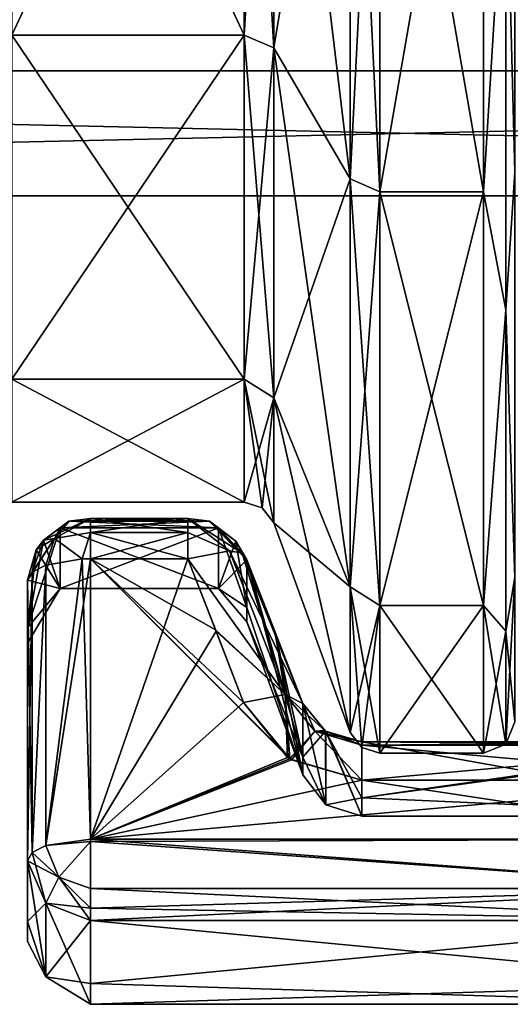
# Model space of a CAD drawing. Header units: millimetres. Extents: x -20 to 172, y -100 to 100.
# Tile 14 of 256: x 56 to 72, y -55 to -24. Entities that reach past the tile are written whole.
import ezdxf

# ---------------------------------------------------------------- set-up
doc = ezdxf.new("R2010")
doc.units = ezdxf.units.MM
doc.header["$LTSCALE"] = 37.722908
for name, color, linetype in [('1', 7, 'CONTINUOUS'), ('10', 7, 'CONTINUOUS'), ('22', 7, 'CONTINUOUS'), ('23', 7, 'CONTINUOUS'), ('24', 7, 'CONTINUOUS'), ('2409', 7, 'CONTINUOUS'), ('2410', 7, 'CONTINUOUS'), ('2411', 7, 'CONTINUOUS'), ('2412', 7, 'CONTINUOUS'), ('2414', 7, 'CONTINUOUS'), ('2426', 7, 'CONTINUOUS'), ('2474', 7, 'CONTINUOUS'), ('25', 7, 'CONTINUOUS'), ('2549', 7, 'CONTINUOUS'), ('2550', 7, 'CONTINUOUS'), ('2551', 7, 'CONTINUOUS'), ('2552', 7, 'CONTINUOUS'), ('2564', 7, 'CONTINUOUS'), ('2565', 7, 'CONTINUOUS'), ('2566', 7, 'CONTINUOUS'), ('2567', 7, 'CONTINUOUS'), ('2568', 7, 'CONTINUOUS'), ('2569', 7, 'CONTINUOUS'), ('2570', 7, 'CONTINUOUS'), ('2571', 7, 'CONTINUOUS'), ('2572', 7, 'CONTINUOUS'), ('2576', 7, 'CONTINUOUS'), ('2577', 7, 'CONTINUOUS'), ('2578', 7, 'CONTINUOUS'), ('2579', 7, 'CONTINUOUS'), ('2580', 7, 'CONTINUOUS'), ('2581', 7, 'CONTINUOUS'), ('2582', 7, 'CONTINUOUS'), ('2583', 7, 'CONTINUOUS'), ('2584', 7, 'CONTINUOUS'), ('3', 7, 'CONTINUOUS'), ('364', 7, 'CONTINUOUS'), ('365', 7, 'CONTINUOUS'), ('4', 7, 'CONTINUOUS'), ('5', 7, 'CONTINUOUS'), ('6', 7, 'CONTINUOUS'), ('8', 7, 'CONTINUOUS'), ('9', 7, 'CONTINUOUS')]:
    doc.layers.add(name, color=color, linetype=linetype)

msp = doc.modelspace()

# ---------------------------------------------------------------- linework, layer by layer
at = {"layer": '1', "color": 250, "linetype": 'Continuous', "true_color": 0x323232}
for points in [[(157, -25.764, -14.875), (157, -14.875, -25.764), (-19.839, -25.764, -14.875), (157, -25.764, -14.875)], [(-19.839, -25.764, -14.875), (157, -14.875, -25.764), (-19.839, -14.875, -25.764), (-19.839, -25.764, -14.875)], [(157, -29.75), (157, -25.764, -14.875), (-19.839, -29.75), (157, -29.75)], [(-19.839, -29.75), (157, -25.764, -14.875), (-19.839, -25.764, -14.875), (-19.839, -29.75)]]:
    msp.add_3dface(points, dxfattribs=at)
at = {"layer": '10', "color": 250, "linetype": 'Continuous', "true_color": 0x323232}
for points in [[(63.388, -24.628, 30.882), (63.388, -8.79, 38.51), (56, -24.628, 30.882), (63.388, -24.628, 30.882)], [(56, -24.628, 30.882), (63.388, -8.79, 38.51), (56, -8.79, 38.51), (56, -24.628, 30.882)], [(63.388, -35.588, 17.138), (63.388, -24.628, 30.882), (56, -35.588, 17.138), (63.388, -35.588, 17.138)], [(56, -35.588, 17.138), (63.388, -24.628, 30.882), (56, -24.628, 30.882), (56, -35.588, 17.138)], [(56, -39.5), (63.388, -39.5), (63.388, -35.588, 17.138), (56, -39.5)], [(56, -39.5), (63.388, -35.588, 17.138), (56, -35.588, 17.138), (56, -39.5)]]:
    msp.add_3dface(points, dxfattribs=at)
at = {"layer": '22', "color": 250, "linetype": 'Continuous', "true_color": 0x323232}
for points in [[(66.761, -29.206, -36.623), (66.761, -10.423, -45.668), (67.7, -29.616, -37.137), (66.761, -29.206, -36.623)], [(66.761, -10.423, -45.668), (67.7, -10.57, -46.309), (67.7, -29.616, -37.137), (66.761, -10.423, -45.668)], [(66.761, -42.203, -20.324), (66.761, -29.206, -36.623), (67.7, -42.796, -20.609), (66.761, -42.203, -20.324)], [(66.761, -29.206, -36.623), (67.7, -29.616, -37.137), (67.7, -42.796, -20.609), (66.761, -29.206, -36.623)], [(66.761, -46.842), (66.761, -42.203, -20.324), (67.127, -47.319), (66.761, -46.842)], [(66.761, -42.203, -20.324), (67.7, -42.796, -20.609), (67.7, -47.5), (66.761, -42.203, -20.324)], [(66.761, -42.203, -20.324), (67.7, -47.5), (67.127, -47.319), (66.761, -42.203, -20.324)]]:
    msp.add_3dface(points, dxfattribs=at)
at = {"layer": '23', "color": 250, "linetype": 'Continuous', "true_color": 0x323232}
for points in [[(66.761, -10.423, 45.668), (66.761, -29.206, 36.623), (67.7, -10.57, 46.309), (66.761, -10.423, 45.668)], [(66.761, -29.206, 36.623), (67.7, -29.616, 37.137), (67.7, -10.57, 46.309), (66.761, -29.206, 36.623)], [(66.761, -29.206, 36.623), (66.761, -42.203, 20.324), (67.7, -29.616, 37.137), (66.761, -29.206, 36.623)], [(66.761, -42.203, 20.324), (67.7, -42.796, 20.609), (67.7, -29.616, 37.137), (66.761, -42.203, 20.324)], [(66.761, -42.203, 20.324), (66.761, -46.842), (67.7, -42.796, 20.609), (66.761, -42.203, 20.324)], [(67.7, -42.796, 20.609), (66.761, -46.842), (67.127, -47.319), (67.7, -42.796, 20.609)], [(67.7, -47.5), (67.7, -42.796, 20.609), (67.127, -47.319), (67.7, -47.5)]]:
    msp.add_3dface(points, dxfattribs=at)
at = {"layer": '24', "color": 250, "linetype": 'Continuous', "true_color": 0x323232}
for points in [[(64.328, -8.936, -39.151), (64.328, -25.038, -31.397), (63.388, -8.79, -38.51), (64.328, -8.936, -39.151)], [(64.328, -25.038, -31.397), (63.388, -24.628, -30.882), (63.388, -8.79, -38.51), (64.328, -25.038, -31.397)], [(64.328, -25.038, -31.397), (64.328, -36.181, -17.424), (63.388, -24.628, -30.882), (64.328, -25.038, -31.397)], [(64.328, -36.181, -17.424), (63.388, -35.588, -17.138), (63.388, -24.628, -30.882), (64.328, -36.181, -17.424)], [(64.328, -36.181, -17.424), (64.328, -40.158), (63.388, -35.588, -17.138), (64.328, -36.181, -17.424)], [(63.388, -35.588, -17.138), (64.328, -40.158), (63.962, -39.681), (63.388, -35.588, -17.138)], [(63.388, -39.5), (63.388, -35.588, -17.138), (63.962, -39.681), (63.388, -39.5)]]:
    msp.add_3dface(points, dxfattribs=at)
at = {"layer": '2409', "color": 250, "linetype": 'Continuous', "true_color": 0x323232}
for points in [[(56.5, -41.988, -13.154), (56.5, -50.922, -16.406), (56.5, -53.494, -0.828), (56.5, -41.988, -13.154)], [(56.5, -43.5, -6.613), (56.5, -41.988, -13.154), (56.5, -53.494, -0.828), (56.5, -43.5, -6.613)], [(56.5, -41.988, 13.154), (56.5, -43.998, 0.366), (56.5, -52.859, 8.254), (56.5, -41.988, 13.154)], [(56.5, -50.922, 16.406), (56.5, -41.988, 13.154), (56.5, -52.859, 8.254), (56.5, -50.922, 16.406)], [(56.5, -43.998, 0.366), (56.5, -43.5, -6.613), (56.5, -53.494, -0.828), (56.5, -43.998, 0.366)], [(56.5, -52.859, 8.254), (56.5, -43.998, 0.366), (56.5, -53.494, -0.828), (56.5, -52.859, 8.254)]]:
    msp.add_3dface(points, dxfattribs=at)
at = {"layer": '2410', "color": 250, "linetype": 'Continuous', "true_color": 0x323232}
for points in [[(63.479, -41.335, -12.949), (65.251, -47.627, -7.304), (64.373, -43.647, -13.789), (63.479, -41.335, -12.949)], [(65.251, -47.627, -7.304), (63.479, -41.335, -12.949), (63.479, -43.315, -0.227), (65.251, -47.627, -7.304)], [(64.356, -43.603, 13.773), (65.251, -48.184, 0.083), (63.479, -41.335, 12.949), (64.356, -43.603, 13.773)], [(63.479, -41.335, 12.949), (65.251, -48.184, 0.083), (63.479, -42.854, 6.308), (63.479, -41.335, 12.949)], [(63.479, -42.854, 6.308), (65.251, -48.184, 0.083), (63.479, -43.315, -0.227), (63.479, -42.854, 6.308)], [(65.251, -48.184, 0.083), (65.251, -47.627, -7.304), (63.479, -43.315, -0.227), (65.251, -48.184, 0.083)], [(65.251, -45.915, 14.613), (65.251, -48.184, 0.083), (64.356, -43.603, 13.773), (65.251, -45.915, 14.613)], [(65.251, -45.915, -14.613), (64.373, -43.647, -13.789), (65.251, -47.627, -7.304), (65.251, -45.915, -14.613)]]:
    msp.add_3dface(points, dxfattribs=at)
at = {"layer": '2411', "color": 250, "linetype": 'Continuous', "true_color": 0x323232}
for points in [[(80.345, -47.111, -15.194), (79.923, -47.131, -15.131), (67.13, -48.92, -7.553), (80.345, -47.111, -15.194)], [(80.345, -49.5, 0), (80.345, -47.111, -15.194), (67.13, -48.92, -7.553), (80.345, -49.5, 0)], [(79.923, -47.131, -15.131), (79.5, -47.137, -15.111), (67.13, -48.92, -7.553), (79.923, -47.131, -15.131)], [(67.13, -48.92, -7.553), (79.5, -47.137, -15.111), (67.13, -47.137, -15.111), (67.13, -48.92, -7.553)], [(79.5, -47.137, 15.111), (80.345, -49.5, 0), (67.13, -47.137, 15.111), (79.5, -47.137, 15.111)], [(67.13, -47.137, 15.111), (80.345, -49.5, 0), (67.13, -49.5, 0.088), (67.13, -47.137, 15.111)], [(67.13, -49.5, 0.088), (80.345, -49.5, 0), (67.13, -48.92, -7.553), (67.13, -49.5, 0.088)]]:
    msp.add_3dface(points, dxfattribs=at)
at = {"layer": '2412', "color": 250, "linetype": 'Continuous', "true_color": 0x323232}
for points in [[(57.819, -40.111, 13.273), (62.568, -40.318, 12.631), (57.532, -40.318, 12.631), (57.819, -40.111, 13.273)], [(57.814, -40.113, -13.268), (57.532, -40.318, -12.631), (62.286, -40.113, -13.268), (57.814, -40.113, -13.268)], [(62.286, -40.113, -13.268), (57.532, -40.318, -12.631), (62.568, -40.318, -12.631), (62.286, -40.113, -13.268)], [(58.5, -40.024, -13.533), (57.814, -40.113, -13.268), (61.6, -40.024, -13.533), (58.5, -40.024, -13.533)], [(61.6, -40.024, -13.533), (57.814, -40.113, -13.268), (62.286, -40.113, -13.268), (61.6, -40.024, -13.533)], [(58.5, -40.024, 13.533), (62.281, -40.111, 13.272), (57.819, -40.111, 13.273), (58.5, -40.024, 13.533)], [(62.281, -40.111, 13.272), (62.568, -40.318, 12.631), (57.819, -40.111, 13.273), (62.281, -40.111, 13.272)], [(61.6, -40.024, 13.533), (62.281, -40.111, 13.272), (58.5, -40.024, 13.533), (61.6, -40.024, 13.533)], [(57.532, -40.318, 12.631), (62.568, -40.318, 12.631), (62.568, -42.25), (57.532, -40.318, 12.631)], [(57.532, -42.25), (57.532, -40.318, 12.631), (62.568, -42.25), (57.532, -42.25)], [(57.532, -40.318, -12.631), (57.532, -42.25), (62.568, -40.318, -12.631), (57.532, -40.318, -12.631)], [(62.568, -40.318, -12.631), (57.532, -42.25), (62.568, -42.25), (62.568, -40.318, -12.631)]]:
    msp.add_3dface(points, dxfattribs=at)
at = {"layer": '2414', "color": 250, "linetype": 'Continuous', "true_color": 0x323232}
for points in [[(58.5, -52.826, -17.019), (79.5, -52.826, -17.019), (79.5, -54.835, -8.565), (58.5, -52.826, -17.019)], [(58.5, -55.493, -0.859), (58.5, -52.826, -17.019), (79.5, -54.835, -8.565), (58.5, -55.493, -0.859)], [(58.5, -52.826, 17.019), (58.5, -54.835, 8.563), (79.5, -52.826, 17.019), (58.5, -52.826, 17.019)], [(79.5, -52.826, 17.019), (58.5, -54.835, 8.563), (79.5, -55.493, 0.85), (79.5, -52.826, 17.019)], [(58.5, -54.835, 8.563), (58.5, -55.493, -0.859), (79.5, -55.493, 0.85), (58.5, -54.835, 8.563)], [(79.5, -55.493, 0.85), (58.5, -55.493, -0.859), (79.5, -54.835, -8.565), (79.5, -55.493, 0.85)]]:
    msp.add_3dface(points, dxfattribs=at)
at = {"layer": '2426', "color": 250, "linetype": 'Continuous', "true_color": 0x323232}
for points in [[(58.5, -41.304, 15.033), (58.5, -50.238, 18.285), (64.891, -47.713, 17.366), (58.5, -41.304, 15.033)], [(61.6, -41.304, 15.033), (58.5, -41.304, 15.033), (62.477, -43.572, 15.859), (61.6, -41.304, 15.033)], [(62.477, -43.572, 15.859), (58.5, -41.304, 15.033), (63.371, -45.883, 16.7), (62.477, -43.572, 15.859)], [(63.371, -45.883, 16.7), (58.5, -41.304, 15.033), (64.839, -47.679, 17.354), (63.371, -45.883, 16.7)], [(64.839, -47.679, 17.354), (58.5, -41.304, 15.033), (64.891, -47.713, 17.366), (64.839, -47.679, 17.354)], [(64.891, -47.713, 17.366), (58.5, -50.238, 18.285), (67.13, -48.358, 17.601), (64.891, -47.713, 17.366)], [(67.13, -48.358, 17.601), (58.5, -50.238, 18.285), (79.5, -50.238, 18.285), (67.13, -48.358, 17.601)], [(79.5, -48.358, 17.601), (67.13, -48.358, 17.601), (79.5, -50.238, 18.285), (79.5, -48.358, 17.601)]]:
    msp.add_3dface(points, dxfattribs=at)
at = {"layer": '2474', "color": 250, "linetype": 'Continuous', "true_color": 0x323232}
for points in [[(61.6, -41.304, -15.033), (62.494, -43.615, -15.875), (58.5, -50.238, -18.285), (61.6, -41.304, -15.033)], [(58.5, -41.304, -15.033), (61.6, -41.304, -15.033), (58.5, -50.238, -18.285), (58.5, -41.304, -15.033)], [(62.494, -43.615, -15.875), (63.371, -45.883, -16.7), (58.5, -50.238, -18.285), (62.494, -43.615, -15.875)], [(63.371, -45.883, -16.7), (64.77, -47.633, -17.337), (58.5, -50.238, -18.285), (63.371, -45.883, -16.7)], [(64.77, -47.633, -17.337), (64.831, -47.674, -17.352), (58.5, -50.238, -18.285), (64.77, -47.633, -17.337)], [(64.831, -47.674, -17.352), (67.13, -48.358, -17.601), (58.5, -50.238, -18.285), (64.831, -47.674, -17.352)], [(58.5, -50.238, -18.285), (67.13, -48.358, -17.601), (79.5, -48.358, -17.601), (58.5, -50.238, -18.285)], [(79.5, -50.238, -18.285), (58.5, -50.238, -18.285), (79.5, -48.358, -17.601), (79.5, -50.238, -18.285)]]:
    msp.add_3dface(points, dxfattribs=at)
at = {"layer": '25', "color": 250, "linetype": 'Continuous', "true_color": 0x323232}
for points in [[(64.328, -8.936, 39.151), (63.388, -8.79, 38.51), (63.388, -24.628, 30.882), (64.328, -8.936, 39.151)], [(64.328, -25.038, 31.397), (64.328, -8.936, 39.151), (63.388, -24.628, 30.882), (64.328, -25.038, 31.397)], [(64.328, -25.038, 31.397), (63.388, -24.628, 30.882), (63.388, -35.588, 17.138), (64.328, -25.038, 31.397)], [(64.328, -36.181, 17.424), (64.328, -25.038, 31.397), (63.388, -35.588, 17.138), (64.328, -36.181, 17.424)], [(63.388, -39.5), (64.328, -36.181, 17.424), (63.388, -35.588, 17.138), (63.388, -39.5)], [(64.328, -36.181, 17.424), (63.388, -39.5), (63.962, -39.681), (64.328, -36.181, 17.424)], [(64.328, -40.158), (64.328, -36.181, 17.424), (63.962, -39.681), (64.328, -40.158)]]:
    msp.add_3dface(points, dxfattribs=at)
at = {"layer": '2549', "color": 250, "linetype": 'Continuous', "true_color": 0x323232}
for points in [[(65.251, -45.915, -14.613), (65.251, -47.627, -7.304), (65.98, -46.799, -14.974), (65.251, -45.915, -14.613)], [(65.95, -46.779, -14.966), (65.251, -45.915, -14.613), (65.98, -46.799, -14.974), (65.95, -46.779, -14.966)], [(65.251, -48.184, 0.083), (65.251, -45.915, 14.613), (65.983, -49.138, 0), (65.251, -48.184, 0.083)], [(65.983, -49.138, 0), (65.251, -45.915, 14.613), (65.984, -46.802, 14.975), (65.983, -49.138, 0)], [(65.98, -46.799, -14.974), (65.251, -47.627, -7.304), (65.983, -49.138, 0), (65.98, -46.799, -14.974)], [(67.13, -48.92, -7.553), (67.13, -47.137, -15.111), (65.98, -46.799, -14.974), (67.13, -48.92, -7.553)], [(67.13, -48.92, -7.553), (65.98, -46.799, -14.974), (65.983, -49.138, 0), (67.13, -48.92, -7.553)], [(67.13, -49.5, 0.088), (65.983, -49.138, 0), (65.984, -46.802, 14.975), (67.13, -49.5, 0.088)], [(67.13, -49.5, 0.088), (65.984, -46.802, 14.975), (66.011, -46.819, 14.982), (67.13, -49.5, 0.088)], [(67.13, -47.137, 15.111), (67.13, -49.5, 0.088), (66.011, -46.819, 14.982), (67.13, -47.137, 15.111)], [(65.251, -47.627, -7.304), (65.251, -48.184, 0.083), (65.983, -49.138, 0), (65.251, -47.627, -7.304)], [(67.13, -49.5, 0.088), (67.13, -48.92, -7.553), (65.983, -49.138, 0), (67.13, -49.5, 0.088)]]:
    msp.add_3dface(points, dxfattribs=at)
at = {"layer": '2550', "color": 250, "linetype": 'Continuous', "true_color": 0x323232}
for points in [[(62.568, -40.318, 12.631), (63.479, -42.854, 6.308), (62.568, -42.25), (62.568, -40.318, 12.631)], [(63.479, -42.854, 6.308), (62.568, -40.318, 12.631), (63.12, -40.748, 12.765), (63.479, -42.854, 6.308)], [(62.568, -40.318, -12.631), (62.568, -42.25), (63.12, -40.748, -12.765), (62.568, -40.318, -12.631)], [(62.568, -42.25), (63.479, -41.335, -12.949), (63.12, -40.748, -12.765), (62.568, -42.25)], [(63.479, -41.335, 12.949), (63.479, -42.854, 6.308), (63.12, -40.748, 12.765), (63.479, -41.335, 12.949)], [(63.479, -43.315, -0.227), (63.479, -41.335, -12.949), (62.568, -42.25), (63.479, -43.315, -0.227)], [(63.479, -42.854, 6.308), (63.479, -43.315, -0.227), (62.568, -42.25), (63.479, -42.854, 6.308)]]:
    msp.add_3dface(points, dxfattribs=at)
at = {"layer": '2551', "color": 250, "linetype": 'Continuous', "true_color": 0x323232}
for points in [[(56.5, -43.5, -6.613), (57.532, -42.25), (57.532, -40.318, -12.631), (56.5, -43.5, -6.613)], [(56.5, -43.5, -6.613), (57.532, -40.318, -12.631), (57.008, -40.717, -12.756), (56.5, -43.5, -6.613)], [(57.532, -40.318, 12.631), (57.532, -42.25), (57.008, -40.717, 12.756), (57.532, -40.318, 12.631)], [(56.777, -41.018, -12.85), (56.5, -43.5, -6.613), (57.008, -40.717, -12.756), (56.777, -41.018, -12.85)], [(57.008, -40.717, 12.756), (57.532, -42.25), (56.777, -41.018, 12.85), (57.008, -40.717, 12.756)], [(56.5, -41.988, -13.154), (56.5, -43.5, -6.613), (56.777, -41.018, -12.85), (56.5, -41.988, -13.154)], [(57.532, -42.25), (56.5, -41.988, 13.154), (56.777, -41.018, 12.85), (57.532, -42.25)], [(56.5, -43.998, 0.366), (56.5, -41.988, 13.154), (57.532, -42.25), (56.5, -43.998, 0.366)], [(56.5, -43.5, -6.613), (56.5, -43.998, 0.366), (57.532, -42.25), (56.5, -43.5, -6.613)]]:
    msp.add_3dface(points, dxfattribs=at)
at = {"layer": '2552', "color": 250, "linetype": 'Continuous', "true_color": 0x323232}
for points in [[(56.5, -53.494, -0.828), (56.5, -50.922, -16.406), (57.085, -54.618, -5.695), (56.5, -53.494, -0.828)], [(56.5, -50.922, -16.406), (57.085, -52.268, -16.839), (57.085, -54.618, -5.695), (56.5, -50.922, -16.406)], [(56.5, -50.922, 16.406), (56.5, -52.859, 8.254), (57.085, -52.268, 16.839), (56.5, -50.922, 16.406)], [(56.5, -52.859, 8.254), (57.085, -54.618, 5.695), (57.085, -52.268, 16.839), (56.5, -52.859, 8.254)], [(58.5, -52.826, -17.019), (58.5, -55.493, -0.859), (57.085, -52.268, -16.839), (58.5, -52.826, -17.019)], [(57.085, -52.268, -16.839), (58.5, -55.493, -0.859), (57.085, -54.618, -5.695), (57.085, -52.268, -16.839)], [(57.085, -54.618, 5.695), (58.5, -52.826, 17.019), (57.085, -52.268, 16.839), (57.085, -54.618, 5.695)], [(56.5, -52.859, 8.254), (56.5, -53.494, -0.828), (57.085, -54.618, 5.695), (56.5, -52.859, 8.254)], [(58.5, -54.835, 8.563), (58.5, -52.826, 17.019), (57.085, -54.618, 5.695), (58.5, -54.835, 8.563)], [(56.5, -53.494, -0.828), (57.085, -54.618, -5.695), (57.085, -54.618, 5.695), (56.5, -53.494, -0.828)], [(58.5, -55.493, -0.859), (58.5, -54.835, 8.563), (57.085, -54.618, 5.695), (58.5, -55.493, -0.859)], [(57.085, -54.618, -5.695), (58.5, -55.493, -0.859), (57.085, -54.618, 5.695), (57.085, -54.618, -5.695)]]:
    msp.add_3dface(points, dxfattribs=at)
at = {"layer": '2564', "color": 250, "linetype": 'Continuous', "true_color": 0x323232}
for points in [[(79.5, -47.137, 15.111), (67.13, -47.137, 15.111), (67.13, -47.246, 16.602), (79.5, -47.137, 15.111)], [(79.5, -47.137, 15.111), (67.13, -47.246, 16.602), (79.5, -47.246, 16.602), (79.5, -47.137, 15.111)], [(67.13, -48.358, 17.601), (79.5, -48.358, 17.601), (79.5, -47.246, 16.602), (67.13, -48.358, 17.601)], [(67.13, -47.246, 16.602), (67.13, -48.358, 17.601), (79.5, -47.246, 16.602), (67.13, -47.246, 16.602)]]:
    msp.add_3dface(points, dxfattribs=at)
at = {"layer": '2565', "color": 250, "linetype": 'Continuous', "true_color": 0x323232}
for points in [[(63.371, -45.883, 16.7), (64.839, -47.679, 17.354), (64.691, -45.628, 15.995), (63.371, -45.883, 16.7)], [(65.984, -46.802, 14.975), (65.251, -45.915, 14.613), (64.691, -45.628, 15.995), (65.984, -46.802, 14.975)], [(64.691, -45.628, 15.995), (64.839, -47.679, 17.354), (65.634, -46.799, 16.434), (64.691, -45.628, 15.995)], [(65.984, -46.802, 14.975), (64.691, -45.628, 15.995), (65.634, -46.799, 16.434), (65.984, -46.802, 14.975)], [(64.839, -47.679, 17.354), (64.891, -47.713, 17.366), (65.634, -46.799, 16.434), (64.839, -47.679, 17.354)], [(64.891, -47.713, 17.366), (67.13, -48.358, 17.601), (65.634, -46.799, 16.434), (64.891, -47.713, 17.366)], [(67.13, -47.137, 15.111), (66.011, -46.819, 14.982), (65.634, -46.799, 16.434), (67.13, -47.137, 15.111)], [(67.13, -47.137, 15.111), (65.634, -46.799, 16.434), (67.13, -47.246, 16.602), (67.13, -47.137, 15.111)], [(65.634, -46.799, 16.434), (67.13, -48.358, 17.601), (67.13, -47.246, 16.602), (65.634, -46.799, 16.434)], [(66.011, -46.819, 14.982), (65.984, -46.802, 14.975), (65.634, -46.799, 16.434), (66.011, -46.819, 14.982)]]:
    msp.add_3dface(points, dxfattribs=at)
at = {"layer": '2566', "color": 250, "linetype": 'Continuous', "true_color": 0x323232}
for points in [[(62.919, -41.05, 14.329), (61.6, -41.304, 15.033), (64.691, -45.628, 15.995), (62.919, -41.05, 14.329)], [(65.251, -45.915, 14.613), (63.328, -41.128, 13.678), (62.919, -41.05, 14.329), (65.251, -45.915, 14.613)], [(65.251, -45.915, 14.613), (62.919, -41.05, 14.329), (64.691, -45.628, 15.995), (65.251, -45.915, 14.613)], [(61.6, -41.304, 15.033), (62.477, -43.572, 15.859), (64.691, -45.628, 15.995), (61.6, -41.304, 15.033)], [(65.251, -45.915, 14.613), (64.356, -43.603, 13.773), (63.328, -41.128, 13.678), (65.251, -45.915, 14.613)], [(64.356, -43.603, 13.773), (63.479, -41.335, 12.949), (63.328, -41.128, 13.678), (64.356, -43.603, 13.773)], [(62.477, -43.572, 15.859), (63.371, -45.883, 16.7), (64.691, -45.628, 15.995), (62.477, -43.572, 15.859)]]:
    msp.add_3dface(points, dxfattribs=at)
at = {"layer": '2567', "color": 250, "linetype": 'Continuous', "true_color": 0x323232}
for points in [[(62.281, -40.111, 13.272), (61.6, -40.024, 13.533), (63.328, -41.128, 13.678), (62.281, -40.111, 13.272)], [(61.6, -40.024, 13.533), (61.6, -40.466, 14.452), (62.919, -41.05, 14.329), (61.6, -40.024, 13.533)], [(63.328, -41.128, 13.678), (61.6, -40.024, 13.533), (62.919, -41.05, 14.329), (63.328, -41.128, 13.678)], [(62.281, -40.111, 13.272), (63.479, -41.335, 12.949), (63.12, -40.748, 12.765), (62.281, -40.111, 13.272)], [(63.479, -41.335, 12.949), (62.281, -40.111, 13.272), (63.328, -41.128, 13.678), (63.479, -41.335, 12.949)], [(62.568, -40.318, 12.631), (62.281, -40.111, 13.272), (63.12, -40.748, 12.765), (62.568, -40.318, 12.631)], [(61.6, -40.466, 14.452), (61.6, -41.304, 15.033), (62.919, -41.05, 14.329), (61.6, -40.466, 14.452)]]:
    msp.add_3dface(points, dxfattribs=at)
at = {"layer": '2568', "color": 250, "linetype": 'Continuous', "true_color": 0x323232}
for points in [[(61.6, -40.024, 13.533), (58.5, -40.024, 13.533), (58.5, -40.466, 14.452), (61.6, -40.024, 13.533)], [(61.6, -40.024, 13.533), (58.5, -40.466, 14.452), (61.6, -40.466, 14.452), (61.6, -40.024, 13.533)], [(58.5, -41.304, 15.033), (61.6, -41.304, 15.033), (61.6, -40.466, 14.452), (58.5, -41.304, 15.033)], [(58.5, -40.466, 14.452), (58.5, -41.304, 15.033), (61.6, -40.466, 14.452), (58.5, -40.466, 14.452)]]:
    msp.add_3dface(points, dxfattribs=at)
at = {"layer": '2569', "color": 250, "linetype": 'Continuous', "true_color": 0x323232}
for points in [[(58.5, -40.024, 13.533), (57.819, -40.111, 13.273), (57.357, -40.657, 14.115), (58.5, -40.024, 13.533)], [(58.5, -40.466, 14.452), (58.5, -40.024, 13.533), (57.357, -40.657, 14.115), (58.5, -40.466, 14.452)], [(57.819, -40.111, 13.273), (57.532, -40.318, 12.631), (57.357, -40.657, 14.115), (57.819, -40.111, 13.273)], [(57.532, -40.318, 12.631), (57.008, -40.717, 12.756), (57.357, -40.657, 14.115), (57.532, -40.318, 12.631)], [(57.008, -40.717, 12.756), (56.651, -41.727, 13.871), (57.357, -40.657, 14.115), (57.008, -40.717, 12.756)], [(56.651, -41.727, 13.871), (57.085, -41.504, 14.482), (57.357, -40.657, 14.115), (56.651, -41.727, 13.871)], [(57.008, -40.717, 12.756), (56.777, -41.018, 12.85), (56.651, -41.727, 13.871), (57.008, -40.717, 12.756)], [(57.085, -41.504, 14.482), (58.237, -41.31, 15.017), (57.357, -40.657, 14.115), (57.085, -41.504, 14.482)], [(58.237, -41.31, 15.017), (58.5, -40.466, 14.452), (57.357, -40.657, 14.115), (58.237, -41.31, 15.017)], [(58.237, -41.31, 15.017), (58.5, -41.304, 15.033), (58.5, -40.466, 14.452), (58.237, -41.31, 15.017)], [(56.777, -41.018, 12.85), (56.5, -41.988, 13.154), (56.651, -41.727, 13.871), (56.777, -41.018, 12.85)]]:
    msp.add_3dface(points, dxfattribs=at)
at = {"layer": '2570', "color": 250, "linetype": 'Continuous', "true_color": 0x323232}
for points in [[(57.085, -50.439, 17.734), (58.5, -50.238, 18.285), (58.237, -41.31, 15.017), (57.085, -50.439, 17.734)], [(57.085, -41.504, 14.482), (57.085, -50.439, 17.734), (58.237, -41.31, 15.017), (57.085, -41.504, 14.482)], [(58.5, -50.238, 18.285), (58.5, -41.304, 15.033), (58.237, -41.31, 15.017), (58.5, -50.238, 18.285)], [(56.651, -50.661, 17.123), (57.085, -50.439, 17.734), (57.085, -41.504, 14.482), (56.651, -50.661, 17.123)], [(56.651, -41.727, 13.871), (56.651, -50.661, 17.123), (57.085, -41.504, 14.482), (56.651, -41.727, 13.871)], [(56.5, -41.988, 13.154), (56.651, -50.661, 17.123), (56.651, -41.727, 13.871), (56.5, -41.988, 13.154)], [(56.5, -41.988, 13.154), (56.5, -50.922, 16.406), (56.651, -50.661, 17.123), (56.5, -41.988, 13.154)]]:
    msp.add_3dface(points, dxfattribs=at)
at = {"layer": '2571', "color": 250, "linetype": 'Continuous', "true_color": 0x323232}
for points in [[(57.085, -50.439, 17.734), (56.651, -50.661, 17.123), (57.498, -51.443, 18.057), (57.085, -50.439, 17.734)], [(58.5, -50.312, 18.31), (58.5, -50.238, 18.285), (57.085, -50.439, 17.734), (58.5, -50.312, 18.31)], [(58.5, -50.312, 18.31), (57.085, -50.439, 17.734), (57.498, -51.443, 18.057), (58.5, -50.312, 18.31)], [(58.5, -51.803, 18.202), (58.5, -50.312, 18.31), (57.498, -51.443, 18.057), (58.5, -51.803, 18.202)], [(56.651, -50.661, 17.123), (56.5, -50.922, 16.406), (57.498, -51.443, 18.057), (56.651, -50.661, 17.123)], [(56.5, -50.922, 16.406), (57.085, -52.268, 16.839), (57.498, -51.443, 18.057), (56.5, -50.922, 16.406)], [(57.085, -52.268, 16.839), (58.5, -52.436, 17.714), (57.498, -51.443, 18.057), (57.085, -52.268, 16.839)], [(58.5, -52.436, 17.714), (58.5, -51.803, 18.202), (57.498, -51.443, 18.057), (58.5, -52.436, 17.714)], [(57.085, -52.268, 16.839), (58.5, -52.826, 17.019), (58.5, -52.436, 17.714), (57.085, -52.268, 16.839)]]:
    msp.add_3dface(points, dxfattribs=at)
at = {"layer": '2572', "color": 250, "linetype": 'Continuous', "true_color": 0x323232}
for points in [[(79.5, -50.238, 18.285), (58.5, -50.238, 18.285), (58.5, -50.312, 18.31), (79.5, -50.238, 18.285)], [(79.5, -50.238, 18.285), (58.5, -50.312, 18.31), (79.5, -51.801, 18.202), (79.5, -50.238, 18.285)], [(58.5, -50.312, 18.31), (58.5, -51.803, 18.202), (79.5, -51.801, 18.202), (58.5, -50.312, 18.31)], [(58.5, -52.826, 17.019), (79.5, -52.826, 17.019), (79.5, -51.801, 18.202), (58.5, -52.826, 17.019)], [(58.5, -52.436, 17.714), (58.5, -52.826, 17.019), (79.5, -51.801, 18.202), (58.5, -52.436, 17.714)], [(58.5, -51.803, 18.202), (58.5, -52.436, 17.714), (79.5, -51.801, 18.202), (58.5, -51.803, 18.202)]]:
    msp.add_3dface(points, dxfattribs=at)
at = {"layer": '2576', "color": 250, "linetype": 'Continuous', "true_color": 0x323232}
for points in [[(67.13, -47.137, -15.111), (79.5, -47.137, -15.111), (79.5, -47.246, -16.602), (67.13, -47.137, -15.111)], [(67.13, -47.137, -15.111), (79.5, -47.246, -16.602), (67.13, -47.246, -16.602), (67.13, -47.137, -15.111)], [(79.5, -48.358, -17.601), (67.13, -48.358, -17.601), (67.13, -47.246, -16.602), (79.5, -48.358, -17.601)], [(79.5, -47.246, -16.602), (79.5, -48.358, -17.601), (67.13, -47.246, -16.602), (79.5, -47.246, -16.602)]]:
    msp.add_3dface(points, dxfattribs=at)
at = {"layer": '2577', "color": 250, "linetype": 'Continuous', "true_color": 0x323232}
for points in [[(64.77, -47.633, -17.337), (63.371, -45.883, -16.7), (64.691, -45.628, -15.995), (64.77, -47.633, -17.337)], [(65.251, -45.915, -14.613), (65.634, -46.799, -16.434), (64.691, -45.628, -15.995), (65.251, -45.915, -14.613)], [(64.831, -47.674, -17.352), (64.77, -47.633, -17.337), (64.691, -45.628, -15.995), (64.831, -47.674, -17.352)], [(65.634, -46.799, -16.434), (64.831, -47.674, -17.352), (64.691, -45.628, -15.995), (65.634, -46.799, -16.434)], [(65.251, -45.915, -14.613), (65.95, -46.779, -14.966), (65.634, -46.799, -16.434), (65.251, -45.915, -14.613)], [(67.13, -48.358, -17.601), (64.831, -47.674, -17.352), (65.634, -46.799, -16.434), (67.13, -48.358, -17.601)], [(65.95, -46.779, -14.966), (65.98, -46.799, -14.974), (65.634, -46.799, -16.434), (65.95, -46.779, -14.966)], [(67.13, -47.246, -16.602), (67.13, -48.358, -17.601), (65.634, -46.799, -16.434), (67.13, -47.246, -16.602)], [(65.98, -46.799, -14.974), (67.13, -47.246, -16.602), (65.634, -46.799, -16.434), (65.98, -46.799, -14.974)], [(65.98, -46.799, -14.974), (67.13, -47.137, -15.111), (67.13, -47.246, -16.602), (65.98, -46.799, -14.974)]]:
    msp.add_3dface(points, dxfattribs=at)
at = {"layer": '2578', "color": 250, "linetype": 'Continuous', "true_color": 0x323232}
for points in [[(64.691, -45.628, -15.995), (61.6, -41.304, -15.033), (62.919, -41.05, -14.329), (64.691, -45.628, -15.995)], [(63.328, -41.128, -13.678), (64.691, -45.628, -15.995), (62.919, -41.05, -14.329), (63.328, -41.128, -13.678)], [(61.6, -41.304, -15.033), (64.691, -45.628, -15.995), (62.494, -43.615, -15.875), (61.6, -41.304, -15.033)], [(63.479, -41.335, -12.949), (64.691, -45.628, -15.995), (63.328, -41.128, -13.678), (63.479, -41.335, -12.949)], [(63.479, -41.335, -12.949), (64.373, -43.647, -13.789), (64.691, -45.628, -15.995), (63.479, -41.335, -12.949)], [(63.371, -45.883, -16.7), (62.494, -43.615, -15.875), (64.691, -45.628, -15.995), (63.371, -45.883, -16.7)], [(64.373, -43.647, -13.789), (65.251, -45.915, -14.613), (64.691, -45.628, -15.995), (64.373, -43.647, -13.789)]]:
    msp.add_3dface(points, dxfattribs=at)
at = {"layer": '2579', "color": 250, "linetype": 'Continuous', "true_color": 0x323232}
for points in [[(61.6, -40.024, -13.533), (62.286, -40.113, -13.268), (63.328, -41.128, -13.678), (61.6, -40.024, -13.533)], [(61.6, -40.024, -13.533), (63.328, -41.128, -13.678), (62.919, -41.05, -14.329), (61.6, -40.024, -13.533)], [(61.6, -40.024, -13.533), (62.919, -41.05, -14.329), (61.6, -40.466, -14.452), (61.6, -40.024, -13.533)], [(62.286, -40.113, -13.268), (62.568, -40.318, -12.631), (63.328, -41.128, -13.678), (62.286, -40.113, -13.268)], [(62.568, -40.318, -12.631), (63.12, -40.748, -12.765), (63.328, -41.128, -13.678), (62.568, -40.318, -12.631)], [(62.919, -41.05, -14.329), (61.6, -41.304, -15.033), (61.6, -40.466, -14.452), (62.919, -41.05, -14.329)], [(63.12, -40.748, -12.765), (63.479, -41.335, -12.949), (63.328, -41.128, -13.678), (63.12, -40.748, -12.765)]]:
    msp.add_3dface(points, dxfattribs=at)
at = {"layer": '2580', "color": 250, "linetype": 'Continuous', "true_color": 0x323232}
for points in [[(58.5, -40.024, -13.533), (61.6, -40.024, -13.533), (61.6, -40.466, -14.452), (58.5, -40.024, -13.533)], [(58.5, -40.024, -13.533), (61.6, -40.466, -14.452), (58.5, -40.466, -14.452), (58.5, -40.024, -13.533)], [(61.6, -41.304, -15.033), (58.5, -41.304, -15.033), (58.5, -40.466, -14.452), (61.6, -41.304, -15.033)], [(61.6, -40.466, -14.452), (61.6, -41.304, -15.033), (58.5, -40.466, -14.452), (61.6, -40.466, -14.452)]]:
    msp.add_3dface(points, dxfattribs=at)
at = {"layer": '2581', "color": 250, "linetype": 'Continuous', "true_color": 0x323232}
for points in [[(57.814, -40.113, -13.268), (58.5, -40.024, -13.533), (57.008, -40.717, -12.756), (57.814, -40.113, -13.268)], [(57.008, -40.717, -12.756), (58.5, -40.024, -13.533), (57.357, -40.657, -14.115), (57.008, -40.717, -12.756)], [(57.532, -40.318, -12.631), (57.814, -40.113, -13.268), (57.008, -40.717, -12.756), (57.532, -40.318, -12.631)], [(58.5, -40.024, -13.533), (58.5, -40.466, -14.452), (57.357, -40.657, -14.115), (58.5, -40.024, -13.533)], [(56.5, -41.988, -13.154), (56.777, -41.018, -12.85), (57.357, -40.657, -14.115), (56.5, -41.988, -13.154)], [(56.5, -41.988, -13.154), (57.357, -40.657, -14.115), (56.651, -41.727, -13.871), (56.5, -41.988, -13.154)], [(56.651, -41.727, -13.871), (57.357, -40.657, -14.115), (57.085, -41.504, -14.482), (56.651, -41.727, -13.871)], [(56.777, -41.018, -12.85), (57.008, -40.717, -12.756), (57.357, -40.657, -14.115), (56.777, -41.018, -12.85)], [(57.357, -40.657, -14.115), (58.237, -41.31, -15.017), (57.085, -41.504, -14.482), (57.357, -40.657, -14.115)], [(57.357, -40.657, -14.115), (58.5, -40.466, -14.452), (58.237, -41.31, -15.017), (57.357, -40.657, -14.115)], [(58.5, -40.466, -14.452), (58.5, -41.304, -15.033), (58.237, -41.31, -15.017), (58.5, -40.466, -14.452)]]:
    msp.add_3dface(points, dxfattribs=at)
at = {"layer": '2582', "color": 250, "linetype": 'Continuous', "true_color": 0x323232}
for points in [[(58.5, -41.304, -15.033), (58.5, -50.238, -18.285), (57.085, -50.439, -17.734), (58.5, -41.304, -15.033)], [(58.237, -41.31, -15.017), (58.5, -41.304, -15.033), (57.085, -50.439, -17.734), (58.237, -41.31, -15.017)], [(57.085, -41.504, -14.482), (58.237, -41.31, -15.017), (57.085, -50.439, -17.734), (57.085, -41.504, -14.482)], [(56.651, -41.727, -13.871), (57.085, -41.504, -14.482), (56.651, -50.661, -17.123), (56.651, -41.727, -13.871)], [(56.651, -50.661, -17.123), (57.085, -41.504, -14.482), (57.085, -50.439, -17.734), (56.651, -50.661, -17.123)], [(56.5, -50.922, -16.406), (56.5, -41.988, -13.154), (56.651, -41.727, -13.871), (56.5, -50.922, -16.406)], [(56.5, -50.922, -16.406), (56.651, -41.727, -13.871), (56.651, -50.661, -17.123), (56.5, -50.922, -16.406)]]:
    msp.add_3dface(points, dxfattribs=at)
at = {"layer": '2583', "color": 250, "linetype": 'Continuous', "true_color": 0x323232}
for points in [[(56.651, -50.661, -17.123), (57.085, -50.439, -17.734), (57.498, -51.443, -18.057), (56.651, -50.661, -17.123)], [(57.085, -50.439, -17.734), (58.5, -50.238, -18.285), (58.5, -50.312, -18.31), (57.085, -50.439, -17.734)], [(57.085, -50.439, -17.734), (58.5, -50.312, -18.31), (57.498, -51.443, -18.057), (57.085, -50.439, -17.734)], [(58.5, -50.312, -18.31), (58.5, -51.803, -18.202), (57.498, -51.443, -18.057), (58.5, -50.312, -18.31)], [(57.085, -52.268, -16.839), (56.5, -50.922, -16.406), (56.651, -50.661, -17.123), (57.085, -52.268, -16.839)], [(57.085, -52.268, -16.839), (56.651, -50.661, -17.123), (57.498, -51.443, -18.057), (57.085, -52.268, -16.839)], [(58.5, -52.826, -17.019), (57.085, -52.268, -16.839), (57.498, -51.443, -18.057), (58.5, -52.826, -17.019)], [(58.5, -52.436, -17.713), (58.5, -52.826, -17.019), (57.498, -51.443, -18.057), (58.5, -52.436, -17.713)], [(58.5, -51.803, -18.202), (58.5, -52.436, -17.713), (57.498, -51.443, -18.057), (58.5, -51.803, -18.202)]]:
    msp.add_3dface(points, dxfattribs=at)
at = {"layer": '2584', "color": 250, "linetype": 'Continuous', "true_color": 0x323232}
for points in [[(58.5, -50.238, -18.285), (79.5, -50.238, -18.285), (79.5, -51.801, -18.202), (58.5, -50.238, -18.285)], [(58.5, -50.312, -18.31), (58.5, -50.238, -18.285), (79.5, -51.801, -18.202), (58.5, -50.312, -18.31)], [(58.5, -51.803, -18.202), (58.5, -50.312, -18.31), (79.5, -51.801, -18.202), (58.5, -51.803, -18.202)], [(79.5, -52.826, -17.019), (58.5, -51.803, -18.202), (79.5, -51.801, -18.202), (79.5, -52.826, -17.019)], [(79.5, -52.826, -17.019), (58.5, -52.436, -17.713), (58.5, -51.803, -18.202), (79.5, -52.826, -17.019)], [(79.5, -52.826, -17.019), (58.5, -52.826, -17.019), (58.5, -52.436, -17.713), (79.5, -52.826, -17.019)]]:
    msp.add_3dface(points, dxfattribs=at)
at = {"layer": '3', "color": 250, "linetype": 'Continuous', "true_color": 0x323232}
for points in [[(157, -14.875, 25.764), (157, -25.764, 14.875), (-19.839, -14.875, 25.764), (157, -14.875, 25.764)], [(-19.839, -14.875, 25.764), (157, -25.764, 14.875), (-19.839, -25.764, 14.875), (-19.839, -14.875, 25.764)], [(157, -29.75), (-19.839, -29.75), (-19.839, -25.764, 14.875), (157, -29.75)], [(157, -25.764, 14.875), (157, -29.75), (-19.839, -25.764, 14.875), (157, -25.764, 14.875)]]:
    msp.add_3dface(points, dxfattribs=at)
at = {"layer": '364', "color": 250, "linetype": 'Continuous', "true_color": 0x323232}
for points in [[(71, -10.57, 46.309), (71, -29.616, 37.137), (71.707, -18.065, 43.614), (71, -10.57, 46.309)], [(72, -28.994, 36.354), (72, -10.348, 45.334), (71.707, -18.065, 43.614), (72, -28.994, 36.354)], [(71.707, -18.065, 43.614), (71, -29.616, 37.137), (71.707, -33.38, 33.38), (71.707, -18.065, 43.614)], [(72, -28.994, 36.354), (71.707, -18.065, 43.614), (71.707, -33.38, 33.38), (72, -28.994, 36.354)], [(72, -41.897, 20.172), (72, -28.994, 36.354), (71.707, -33.38, 33.38), (72, -41.897, 20.172)], [(71, -29.616, 37.137), (71, -42.796, 20.609), (71.707, -33.38, 33.38), (71, -29.616, 37.137)], [(71.707, -33.38, 33.38), (71, -42.796, 20.609), (71.707, -43.614, 18.065), (71.707, -33.38, 33.38)], [(72, -41.897, 20.172), (71.707, -33.38, 33.38), (71.707, -43.614, 18.065), (72, -41.897, 20.172)], [(72, -46.5), (72, -41.897, 20.172), (71.707, -47.207), (72, -46.5)], [(71.707, -47.207), (72, -41.897, 20.172), (71.707, -43.614, 18.065), (71.707, -47.207)], [(71, -42.796, 20.609), (71, -47.5), (71.707, -43.614, 18.065), (71, -42.796, 20.609)], [(71, -47.5), (71.707, -47.207), (71.707, -43.614, 18.065), (71, -47.5)]]:
    msp.add_3dface(points, dxfattribs=at)
at = {"layer": '365', "color": 250, "linetype": 'Continuous', "true_color": 0x323232}
for points in [[(71, -29.616, -37.137), (71, -10.57, -46.309), (71.707, -18.065, -43.614), (71, -29.616, -37.137)], [(72, -10.348, -45.334), (72, -28.994, -36.354), (71.707, -18.065, -43.614), (72, -10.348, -45.334)], [(71.707, -33.38, -33.38), (71, -29.616, -37.137), (71.707, -18.065, -43.614), (71.707, -33.38, -33.38)], [(72, -28.994, -36.354), (71.707, -33.38, -33.38), (71.707, -18.065, -43.614), (72, -28.994, -36.354)], [(72, -28.994, -36.354), (72, -41.897, -20.172), (71.707, -33.38, -33.38), (72, -28.994, -36.354)], [(71, -42.796, -20.609), (71, -29.616, -37.137), (71.707, -33.38, -33.38), (71, -42.796, -20.609)], [(71.707, -43.614, -18.065), (71, -42.796, -20.609), (71.707, -33.38, -33.38), (71.707, -43.614, -18.065)], [(72, -41.897, -20.172), (71.707, -43.614, -18.065), (71.707, -33.38, -33.38), (72, -41.897, -20.172)], [(72, -41.897, -20.172), (72, -46.5), (71.707, -43.614, -18.065), (72, -41.897, -20.172)], [(71, -47.5), (71, -42.796, -20.609), (71.707, -47.207), (71, -47.5)], [(71.707, -47.207), (71, -42.796, -20.609), (71.707, -43.614, -18.065), (71.707, -47.207)], [(72, -46.5), (71.707, -47.207), (71.707, -43.614, -18.065), (72, -46.5)]]:
    msp.add_3dface(points, dxfattribs=at)
at = {"layer": '4', "color": 250, "linetype": 'Continuous', "true_color": 0x323232}
for points in [[(67.7, -29.616, -37.137), (67.7, -10.57, -46.309), (71, -29.616, -37.137), (67.7, -29.616, -37.137)], [(71, -29.616, -37.137), (67.7, -10.57, -46.309), (71, -10.57, -46.309), (71, -29.616, -37.137)], [(67.7, -42.796, -20.609), (67.7, -29.616, -37.137), (71, -42.796, -20.609), (67.7, -42.796, -20.609)], [(71, -42.796, -20.609), (67.7, -29.616, -37.137), (71, -29.616, -37.137), (71, -42.796, -20.609)], [(67.7, -47.5), (67.7, -42.796, -20.609), (71, -47.5), (67.7, -47.5)], [(71, -47.5), (67.7, -42.796, -20.609), (71, -42.796, -20.609), (71, -47.5)]]:
    msp.add_3dface(points, dxfattribs=at)
at = {"layer": '5', "color": 250, "linetype": 'Continuous', "true_color": 0x323232}
for points in [[(64.328, -25.038, -31.397), (64.328, -8.936, -39.151), (66.761, -29.206, -36.623), (64.328, -25.038, -31.397)], [(66.761, -29.206, -36.623), (64.328, -8.936, -39.151), (66.761, -10.423, -45.668), (66.761, -29.206, -36.623)], [(64.328, -36.181, -17.424), (64.328, -25.038, -31.397), (66.761, -42.203, -20.324), (64.328, -36.181, -17.424)], [(66.761, -42.203, -20.324), (64.328, -25.038, -31.397), (66.761, -29.206, -36.623), (66.761, -42.203, -20.324)], [(64.328, -40.158), (64.328, -36.181, -17.424), (66.761, -46.842), (64.328, -40.158)], [(66.761, -46.842), (64.328, -36.181, -17.424), (66.761, -42.203, -20.324), (66.761, -46.842)]]:
    msp.add_3dface(points, dxfattribs=at)
at = {"layer": '6', "color": 250, "linetype": 'Continuous', "true_color": 0x323232}
for points in [[(63.388, -8.79, -38.51), (63.388, -24.628, -30.882), (56, -8.79, -38.51), (63.388, -8.79, -38.51)], [(56, -8.79, -38.51), (63.388, -24.628, -30.882), (56, -24.628, -30.882), (56, -8.79, -38.51)], [(63.388, -24.628, -30.882), (63.388, -35.588, -17.138), (56, -24.628, -30.882), (63.388, -24.628, -30.882)], [(56, -24.628, -30.882), (63.388, -35.588, -17.138), (56, -35.588, -17.138), (56, -24.628, -30.882)], [(63.388, -35.588, -17.138), (63.388, -39.5), (56, -35.588, -17.138), (63.388, -35.588, -17.138)], [(56, -35.588, -17.138), (63.388, -39.5), (56, -39.5), (56, -35.588, -17.138)]]:
    msp.add_3dface(points, dxfattribs=at)
at = {"layer": '8', "color": 250, "linetype": 'Continuous', "true_color": 0x323232}
for points in [[(67.7, -10.57, 46.309), (67.7, -29.616, 37.137), (71, -10.57, 46.309), (67.7, -10.57, 46.309)], [(71, -10.57, 46.309), (67.7, -29.616, 37.137), (71, -29.616, 37.137), (71, -10.57, 46.309)], [(67.7, -29.616, 37.137), (67.7, -42.796, 20.609), (71, -29.616, 37.137), (67.7, -29.616, 37.137)], [(71, -29.616, 37.137), (67.7, -42.796, 20.609), (71, -42.796, 20.609), (71, -29.616, 37.137)], [(67.7, -47.5), (71, -47.5), (71, -42.796, 20.609), (67.7, -47.5)], [(67.7, -42.796, 20.609), (67.7, -47.5), (71, -42.796, 20.609), (67.7, -42.796, 20.609)]]:
    msp.add_3dface(points, dxfattribs=at)
at = {"layer": '9', "color": 250, "linetype": 'Continuous', "true_color": 0x323232}
for points in [[(64.328, -8.936, 39.151), (64.328, -25.038, 31.397), (66.761, -10.423, 45.668), (64.328, -8.936, 39.151)], [(66.761, -10.423, 45.668), (64.328, -25.038, 31.397), (66.761, -29.206, 36.623), (66.761, -10.423, 45.668)], [(64.328, -25.038, 31.397), (64.328, -36.181, 17.424), (66.761, -29.206, 36.623), (64.328, -25.038, 31.397)], [(66.761, -29.206, 36.623), (64.328, -36.181, 17.424), (66.761, -42.203, 20.324), (66.761, -29.206, 36.623)], [(64.328, -36.181, 17.424), (64.328, -40.158), (66.761, -42.203, 20.324), (64.328, -36.181, 17.424)], [(64.328, -40.158), (66.761, -46.842), (66.761, -42.203, 20.324), (64.328, -40.158)]]:
    msp.add_3dface(points, dxfattribs=at)

doc.saveas('drawing.dxf')
